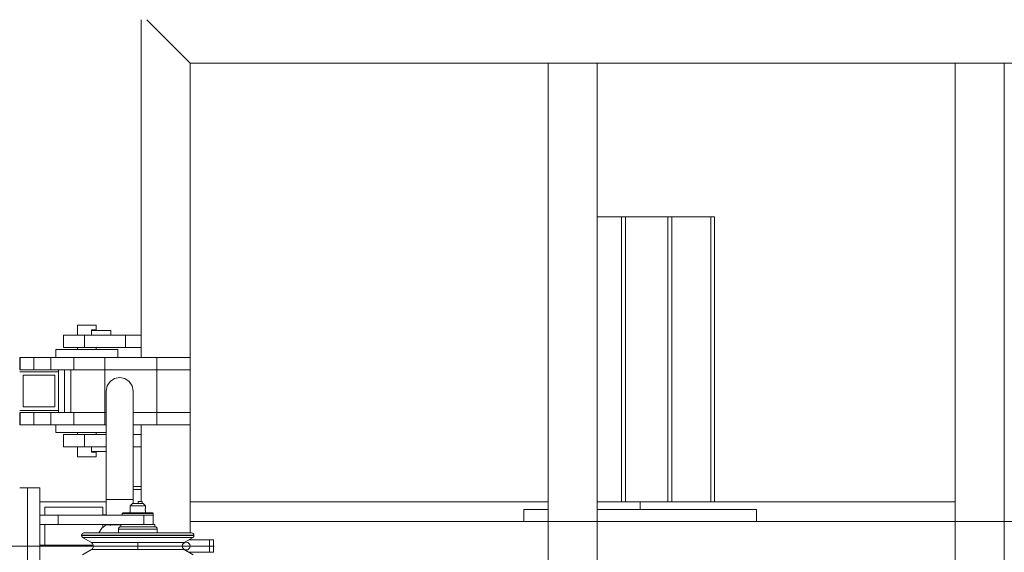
# Model space of a CAD drawing. Header units: millimetres. Extents: x 53056 to 116131, y -669674 to -625124.
# Tile 97 of 168: x 61889 to 63159, y -641071 to -640384. Entities that reach past the tile are written whole.
import ezdxf

# ---------------------------------------------------------------- set-up
doc = ezdxf.new("R2010")
doc.units = ezdxf.units.MM
doc.header["$MEASUREMENT"] = 0
for name, pattern in [('DGN Style 1', [536.199087, 0.892178, -535.306909]), ('DGN Style 3', [1249.049455, 892.178182, -356.871273]), ('DGN Style 4', [1428.377269, 713.742545, -356.871273, 0.892178, -356.871273])]:
    doc.linetypes.add(name, pattern=pattern)
for name, color, linetype, lineweight in [('Side Cradle Stbd', 7, 'Continuous', 0), ('Side Cradle Tower', 7, 'Continuous', 0), ('Side Cradle Tower Platform', 7, 'Continuous', 0), ('Side Slip Rails', 7, 'Continuous', 0)]:
    doc.layers.add(name, color=color, linetype=linetype, lineweight=lineweight)

# ---------------------------------------------------------------- blocks, each defined once
blk = doc.blocks.new('*U55')
at = {"layer": 'Side Cradle Stbd', "color": 7, "linetype": 'Continuous', "lineweight": 0}
for p, q in [((-22593.5, 6393.7), (-22679, 6393.7)), ((-22023.5, 6393.7), (-22485, 6393.7)), ((-21904.7, 6393.7), (-21960, 6393.7)), ((-21498.5, 6393.7), (-21904.7, 6393.7)), ((-22054.7, 6368.4), (-22054.7, 6383.7)), ((-22054.7, 6383.7), (-22023.5, 6383.7)), ((-21960, 6383.7), (-21754.7, 6383.7)), ((-21754.7, 6383.7), (-21754.7, 6368.4))]:
    blk.add_line(p, q, dxfattribs=at)
at = {"layer": 'Side Cradle Stbd', "color": 7, "linetype": 'Continuous', "lineweight": 0, "flags": 128}
blk.add_lwpolyline([(-21904.7, 6393.7), (-21904.7, 6393.7), (-21904.7, 6383.7)], dxfattribs=at)
at = {"layer": 'Side Cradle Tower', "color": 7, "linetype": 'Continuous', "lineweight": 0}
for p, q in [((-22672.6, 6376.6), (-22672.6, 6387)), ((-22597.6, 6376.6), (-22597.6, 6387)), ((-22593.5, 6377), (-22597.6, 6377)), ((-22672.6, 6338), (-22672.6, 6364.6)), ((-22597.6, 6360.7), (-22597.6, 6364.6)), ((-22610.2, 6338), (-22679, 6338))]:
    blk.add_line(p, q, dxfattribs=at)
at = {"layer": 'Side Cradle Tower', "color": 7, "linetype": 'Continuous', "lineweight": 0, "flags": 128}
blk.add_lwpolyline([(-22597.6, 6387), (-22597.6, 6387), (-22672.6, 6387), (-22672.6, 6387)], dxfattribs=at)
at = {"layer": 'Side Cradle Tower Platform', "color": 7, "linetype": 'Continuous', "lineweight": 0}
for p, q in [((-22548.5, 7015.6), (-22548.5, 6580.1)), ((-22485, 6959.6), (-22541, 7015.6)), ((-22485, 6959.6), (-20243.8, 6959.6)), ((-22485, 6580.1), (-22485, 6959.6)), ((-22023.5, 6959.6), (-22023.5, 6203.4)), ((-21960, 6203.4), (-21960, 6959.6)), ((-21498.5, 6959.6), (-21498.5, 6203.4)), ((-21435, 6203.4), (-21435, 6959.6)), ((-22613.9, 6621.6), (-22610, 6621.6)), ((-22621.4, 6608.6), (-22621.4, 6592.6)), ((-22568.5, 6608.6), (-22621.4, 6608.6)), ((-22610, 6615.6), (-22612.5, 6615.6)), ((-22612.5, 6615.6), (-22612.5, 6614.6)), ((-22612.5, 6614.6), (-22587.5, 6614.6)), ((-22612.5, 6614.6), (-22612.5, 6608.6)), ((-22587.5, 6614.6), (-22587.5, 6608.6)), ((-22548.5, 6608.6), (-22568.5, 6608.6)), ((-22568.5, 6592.6), (-22568.5, 6608.6)), ((-22632, 6592.6), (-22621.4, 6592.6)), ((-22630.5, 6590.1), (-22630.5, 6592.6)), ((-22621.4, 6592.6), (-22568.5, 6592.6)), ((-22606.5, 6590.1), (-22606.5, 6592.6)), ((-22568.5, 6592.6), (-22548.5, 6592.6)), ((-22694.9, 6580.1), (-22686.6, 6580.1)), ((-22686.6, 6580.1), (-22665, 6580.1)), ((-22686.6, 6580.1), (-22686.6, 6564.1)), ((-22665, 6580.1), (-22635, 6580.1)), ((-22665, 6580.1), (-22665, 6564.1)), ((-22635, 6580.1), (-22595, 6580.1)), ((-22635, 6564.1), (-22635, 6580.1)), ((-22633.8, 6590.1), (-22618.5, 6590.1)), ((-22595, 6580.1), (-22595, 6564.1)), ((-22528.3, 6580.1), (-22595, 6580.1)), ((-22528.3, 6580.1), (-22528.3, 6564.1)), ((-22485, 6580.1), (-22528.3, 6580.1)), ((-22485, 6580.1), (-22485, 6564.1)), ((-22655, 6561.6), (-22705, 6561.6)), ((-22659.5, 6557.1), (-22700.5, 6557.1)), ((-22700.5, 6557.1), (-22700.5, 6516.1)), ((-22686.6, 6564.1), (-22694.9, 6564.1)), ((-22665, 6564.1), (-22686.6, 6564.1)), ((-22635, 6564.1), (-22665, 6564.1)), ((-22659.5, 6516.1), (-22659.5, 6557.1)), ((-22655, 6564.1), (-22655, 6509.1)), ((-22647, 6564.1), (-22647, 6509.1)), ((-22639, 6564.1), (-22639, 6509.1)), ((-22595, 6564.1), (-22635, 6564.1)), ((-22595, 6564.1), (-22595, 6509.1)), ((-22528.3, 6564.1), (-22595, 6564.1)), ((-22528.3, 6509.1), (-22528.3, 6564.1)), ((-22528.3, 6564.1), (-22485, 6564.1)), ((-22485, 6509.1), (-22485, 6564.1)), ((-22700.5, 6516.1), (-22659.5, 6516.1)), ((-22705, 6511.6), (-22655, 6511.6)), ((-22694.9, 6509.1), (-22686.6, 6509.1)), ((-22686.6, 6509.1), (-22665, 6509.1)), ((-22686.6, 6509.1), (-22686.6, 6493.1)), ((-22665, 6509.1), (-22655, 6509.1)), ((-22665, 6509.1), (-22665, 6493.1)), ((-22655, 6509.1), (-22647, 6509.1)), ((-22647, 6509.1), (-22635, 6509.1)), ((-22635, 6509.1), (-22595, 6509.1)), ((-22635, 6493.1), (-22635, 6509.1)), ((-22595, 6509.1), (-22595, 6493.1)), ((-22595, 6509.1), (-22593.5, 6509.1)), ((-22558.5, 6509.1), (-22528.3, 6509.1)), ((-22528.3, 6509.1), (-22485, 6509.1)), ((-22528.3, 6493.1), (-22528.3, 6509.1)), ((-22485, 6493.1), (-22485, 6509.1)), ((-22665, 6493.1), (-22686.6, 6493.1)), ((-22635, 6493.1), (-22665, 6493.1)), ((-22595, 6493.1), (-22635, 6493.1)), ((-22593.5, 6493.1), (-22595, 6493.1)), ((-22528.3, 6493.1), (-22558.5, 6493.1)), ((-22548.5, 6493.1), (-22548.5, 6394.1)), ((-22485, 6493.1), (-22528.3, 6493.1)), ((-22485, 6353.6), (-22485, 6493.1)), ((-22633.8, 6483.1), (-22618.5, 6483.1)), ((-22632, 6480.6), (-22621.4, 6480.6)), ((-22630.5, 6480.6), (-22630.5, 6483.1)), ((-22621.4, 6480.6), (-22593.5, 6480.6)), ((-22621.4, 6464.6), (-22621.4, 6480.6)), ((-22606.5, 6480.6), (-22606.5, 6483.1)), ((-22558.5, 6480.6), (-22548.5, 6480.6)), ((-22593.5, 6464.6), (-22621.4, 6464.6)), ((-22612.5, 6458.6), (-22612.5, 6464.6)), ((-22548.5, 6464.6), (-22558.5, 6464.6)), ((-22627, 6451.6), (-22623.1, 6451.6)), ((-22612.5, 6458.6), (-22593.5, 6458.6)), ((-22612.5, 6458.6), (-22612.5, 6457.6)), ((-22548.5, 6413.6), (-22558.5, 6413.6)), ((-22705, 6411.6), (-22695, 6411.6)), ((-22695, 6411.6), (-22695, 6261.6)), ((-22695, 6411.6), (-22679, 6411.6)), ((-22679, 6261.6), (-22679, 6411.6)), ((-22548.5, 6409.6), (-22558.5, 6409.6)), ((-22562.7, 6388.6), (-22561.9, 6388.6)), ((-22559.8, 6388.6), (-22561.9, 6388.6)), ((-22558.5, 6396.6), (-22558.5, 6391.6)), ((-22552, 6394.1), (-22547, 6394.1)), ((-22552, 6394.1), (-22552, 6391.6)), ((-22547, 6394.1), (-22547, 6391.6)), ((-22545.7, 6391.6), (-22546.2, 6391.6)), ((-22655.3, 6376.6), (-22655.3, 6364.6)), ((-22562.7, 6381.2), (-22562.6, 6381.3)), ((-22562.7, 6381), (-22562.7, 6379.6)), ((-22562.6, 6385.6), (-22562.6, 6385.8)), ((-22562.5, 6385), (-22562.5, 6385.2)), ((-22562.4, 6384.7), (-22562.5, 6384.9)), ((-22562.5, 6382.2), (-22562.4, 6382.5)), ((-22562.5, 6381.9), (-22562.5, 6382.1)), ((-22562.4, 6384.2), (-22562.4, 6384.5)), ((-22562.4, 6383.8), (-22562.4, 6384.1)), ((-22562.4, 6383), (-22562.4, 6383.3)), ((-22545.4, 6379.6), (-22539.3, 6379.6)), ((-22544.9, 6376.6), (-22544.9, 6364.6)), ((-22543, 6384.2), (-22543, 6384.4)), ((-22543, 6383.7), (-22543, 6384)), ((-22543, 6383.4), (-22543, 6383.6)), ((-22543, 6383), (-22543, 6383.3)), ((-22542.9, 6384.9), (-22542.9, 6385.1)), ((-22542.9, 6382.2), (-22542.9, 6382.5)), ((-22542.9, 6381.9), (-22542.9, 6382.1)), ((-22542.8, 6385.7), (-22542.7, 6385.9)), ((-22542.8, 6385.5), (-22542.8, 6385.7)), ((-22542.8, 6381.6), (-22542.8, 6381.8)), ((-22542.7, 6381.2), (-22542.7, 6381.3)), ((-22542.7, 6379.6), (-22542.7, 6381)), ((-22532.7, 6364.6), (-22532.7, 6376.6)), ((-22593.5, 6363.9), (-22593.5, 6364.6)), ((-22485, 6368.4), (-20243.8, 6368.4)), ((-22619.7, 6350.6), (-22625.2, 6350.6)), ((-22619.7, 6350.1), (-22625.2, 6350.1)), ((-22580.4, 6350.1), (-22604, 6350.1)), ((-22552.7, 6350.1), (-22580.4, 6350.1)), ((-22524.9, 6350.1), (-22552.7, 6350.1)), ((-22501.4, 6350.6), (-22524.9, 6350.6)), ((-22480.2, 6350.6), (-22485.7, 6350.6)), ((-22480.2, 6350.1), (-22485.7, 6350.1)), ((-22608, 6341.1), (-22612.5, 6341.1)), ((-22552.7, 6331.6), (-22552.7, 6341.6)), ((-22481.4, 6347.9), (-22486.8, 6347.9)), ((-22485, 6344.6), (-22485, 6345.8)), ((-22460.3, 6344.6), (-22460.3, 6328.6)), ((-22455.2, 6344.6), (-22460.3, 6344.6)), ((-22455.2, 6328.6), (-22455.2, 6344.6)), ((-22497.4, 6332.1), (-22492.9, 6332.1)), ((-22463.4, 6328.6), (-22460.3, 6328.6)), ((-22460.3, 6328.6), (-22455.2, 6328.6))]:
    blk.add_line(p, q, dxfattribs=at)
at = {"layer": 'Side Cradle Tower Platform', "color": 7, "linetype": 'DGN Style 3', "lineweight": 0}
for q in [(-22740.8, 6336.6), (-22490.2, 6336.6)]:
    blk.add_line((-22508.5, 6336.6), q, dxfattribs=at)
at = {"layer": 'Side Cradle Tower Platform', "color": 7, "linetype": 'DGN Style 4', "lineweight": 0}
blk.add_line((-22454, 6336.6), (-22495.4, 6336.6), dxfattribs=at)
at = {"layer": 'Side Cradle Tower Platform', "color": 7, "linetype": 'Continuous', "lineweight": 0, "flags": 128}
for points in [[(-22630.5, 6608.6), (-22630.5, 6621.6), (-22629.6, 6621.6), (-22627, 6621.6), (-22623.1, 6621.6), (-22618.5, 6621.6), (-22613.9, 6621.6)], [(-22610, 6615.6), (-22607.4, 6615.6), (-22606.5, 6615.6), (-22606.5, 6621.6), (-22607.4, 6621.6), (-22610, 6621.6)], [(-22632, 6592.6), (-22640.7, 6592.6), (-22646.5, 6592.6), (-22648.5, 6592.6), (-22648.5, 6608.6), (-22646.5, 6608.6), (-22640.7, 6608.6), (-22632, 6608.6), (-22621.4, 6608.6)], [(-22704.6, 6564.1), (-22704.7, 6564.1), (-22704.7, 6580.1), (-22704.6, 6580.1)], [(-22694.9, 6564.1), (-22701.2, 6564.1), (-22704.6, 6564.1), (-22704.6, 6580.1), (-22701.2, 6580.1), (-22694.9, 6580.1)], [(-22658.5, 6580.1), (-22658.5, 6590.1), (-22655.5, 6590.1), (-22646.8, 6590.1), (-22633.8, 6590.1)], [(-22618.5, 6590.1), (-22603.2, 6590.1), (-22590.2, 6590.1), (-22581.6, 6590.1), (-22578.5, 6590.1), (-22578.5, 6580.1)], [(-22593.5, 6536.6), (-22592.2, 6543.3), (-22588.4, 6549), (-22582.7, 6552.8), (-22576, 6554.1), (-22569.3, 6552.8), (-22563.6, 6549), (-22559.8, 6543.3), (-22558.5, 6536.6), (-22558.5, 6531.8), (-22558.5, 6517.9), (-22558.5, 6495.6), (-22558.5, 6466.6), (-22558.5, 6432.8), (-22558.5, 6396.6)], [(-22558.5, 6396.6), (-22558.5, 6396.6), (-22559.8, 6396.6), (-22563.6, 6396.6), (-22569.3, 6396.6), (-22576, 6396.6), (-22582.7, 6396.6), (-22588.4, 6396.6), (-22592.2, 6396.6), (-22593.5, 6396.6), (-22593.5, 6432.8), (-22593.5, 6466.6), (-22593.5, 6495.6), (-22593.5, 6517.9), (-22593.5, 6531.8), (-22593.5, 6536.6)], [(-22704.6, 6493.1), (-22704.7, 6493.1), (-22704.7, 6509.1), (-22704.6, 6509.1)], [(-22686.6, 6493.1), (-22694.9, 6493.1), (-22701.2, 6493.1), (-22704.6, 6493.1), (-22704.6, 6509.1), (-22701.2, 6509.1), (-22694.9, 6509.1)], [(-22633.8, 6483.1), (-22646.8, 6483.1), (-22655.5, 6483.1), (-22658.5, 6483.1), (-22658.5, 6493.1)], [(-22621.4, 6464.6), (-22632, 6464.6), (-22640.7, 6464.6), (-22646.5, 6464.6), (-22648.5, 6464.6), (-22648.5, 6480.6), (-22646.5, 6480.6), (-22640.7, 6480.6), (-22632, 6480.6)], [(-22593.5, 6483.1), (-22603.2, 6483.1), (-22618.5, 6483.1)], [(-22627, 6451.6), (-22629.6, 6451.6), (-22630.5, 6451.6), (-22630.5, 6464.6)], [(-22612.5, 6457.6), (-22610, 6457.6), (-22607.4, 6457.6), (-22606.5, 6457.6), (-22606.5, 6451.6), (-22607.4, 6451.6), (-22610, 6451.6), (-22613.9, 6451.6), (-22618.5, 6451.6), (-22623.1, 6451.6)], [(-22593.5, 6376.6), (-22593.5, 6396.6), (-22592.2, 6396.6), (-22588.4, 6396.6), (-22582.7, 6396.6), (-22576, 6396.6), (-22569.3, 6396.6), (-22563.6, 6396.6), (-22559.8, 6396.6), (-22558.5, 6396.6)], [(-22562.7, 6386.1), (-22562.7, 6386.1), (-22562.7, 6388.6), (-22559.7, 6391.6), (-22559.2, 6391.6), (-22557.6, 6391.6), (-22555.4, 6391.6), (-22552.7, 6391.6), (-22550, 6391.6), (-22547.7, 6391.6), (-22546.2, 6391.6)], [(-22559.8, 6388.6), (-22556.5, 6388.6), (-22552.7, 6388.6), (-22548.9, 6388.6), (-22545.6, 6388.6), (-22543.5, 6388.6), (-22542.7, 6388.6)], [(-22542.7, 6386.1), (-22542.7, 6386.1), (-22542.7, 6388.6), (-22545.7, 6391.6)], [(-22679, 6376.6), (-22655.3, 6376.6), (-22544.9, 6376.6), (-22541.1, 6376.6)], [(-22572.7, 6376.6), (-22572.7, 6378.6), (-22571.7, 6379.6), (-22570.2, 6379.6), (-22566.1, 6379.6), (-22560, 6379.6), (-22552.7, 6379.6), (-22545.4, 6379.6)], [(-22532.7, 6378.6), (-22534.2, 6378.6), (-22538.5, 6378.6), (-22545, 6378.6), (-22552.7, 6378.6), (-22560.3, 6378.6), (-22566.8, 6378.6), (-22571.2, 6378.6), (-22572.7, 6378.6)], [(-22562.7, 6386), (-22562.7, 6386), (-22562.7, 6386.1), (-22562.7, 6386.1), (-22562.7, 6386.1), (-22562.7, 6386), (-22562.6, 6385.9), (-22562.6, 6385.9), (-22562.6, 6385.6), (-22562.5, 6385.4), (-22562.5, 6385.4), (-22562.5, 6385.1), (-22562.4, 6384.8), (-22562.4, 6384.6), (-22562.4, 6384.3), (-22562.4, 6384), (-22562.4, 6383.6), (-22562.4, 6383.5), (-22562.4, 6383.1), (-22562.4, 6382.7), (-22562.4, 6382.7), (-22562.5, 6382.3), (-22562.5, 6382), (-22562.5, 6381.8), (-22562.6, 6381.7), (-22562.6, 6381.4), (-22562.6, 6381.3), (-22562.6, 6381.3)], [(-22562.6, 6385.8), (-22562.6, 6385.9), (-22562.7, 6386), (-22562.7, 6386)], [(-22562.7, 6381.1), (-22562.7, 6381.1), (-22562.7, 6381.1), (-22562.7, 6381.2), (-22562.6, 6381.3), (-22562.6, 6381.4), (-22562.6, 6381.5)], [(-22562.7, 6381.2), (-22562.7, 6381.1), (-22562.7, 6379.6)], [(-22562.7, 6381.1), (-22562.7, 6381.1), (-22562.7, 6381.1), (-22562.7, 6381.1), (-22562.7, 6381.1)], [(-22562.5, 6385.3), (-22562.5, 6385.4), (-22562.6, 6385.6)], [(-22562.6, 6381.6), (-22562.5, 6381.8), (-22562.5, 6381.9)], [(-22562.4, 6383.4), (-22562.4, 6383.6), (-22562.4, 6383.6)], [(-22562.4, 6382.6), (-22562.4, 6382.7), (-22562.4, 6382.8)], [(-22542.7, 6381.1), (-22542.7, 6381.1), (-22542.7, 6381.1), (-22542.7, 6381.2), (-22542.7, 6381.3), (-22542.7, 6381.3), (-22542.8, 6381.5), (-22542.8, 6381.7), (-22542.8, 6381.8), (-22542.9, 6382), (-22542.9, 6382.4), (-22543, 6382.7), (-22543, 6382.7), (-22543, 6383.1), (-22543, 6383.5), (-22543, 6383.6), (-22543, 6384), (-22543, 6384.3), (-22543, 6384.6), (-22542.9, 6384.8), (-22542.9, 6385.1), (-22542.8, 6385.4), (-22542.8, 6385.4), (-22542.8, 6385.7), (-22542.7, 6385.9), (-22542.7, 6385.9), (-22542.7, 6386), (-22542.7, 6386.1), (-22542.7, 6386.1), (-22542.7, 6386.1), (-22542.7, 6386.1)], [(-22543, 6384.5), (-22543, 6384.6), (-22542.9, 6384.8)], [(-22543, 6382.6), (-22543, 6382.7), (-22543, 6382.8)], [(-22542.9, 6385.2), (-22542.8, 6385.4), (-22542.8, 6385.5)], [(-22542.7, 6381.3), (-22542.8, 6381.4), (-22542.8, 6381.5)], [(-22542.7, 6385.9), (-22542.7, 6385.9), (-22542.7, 6385.9), (-22542.7, 6386), (-22542.7, 6386.1), (-22542.7, 6386.1), (-22542.7, 6386.1)], [(-22542.7, 6381.2), (-22542.7, 6381.1), (-22542.7, 6381.1), (-22542.7, 6381.1), (-22542.7, 6381.1)], [(-22542.7, 6379.6), (-22542.7, 6381.1), (-22542.7, 6381.1)], [(-22538.5, 6376.6), (-22538.5, 6376.6), (-22541.1, 6376.6)], [(-22539.3, 6379.6), (-22535.1, 6379.6), (-22533.7, 6379.6), (-22532.7, 6378.6), (-22532.7, 6376.6), (-22532.7, 6376.6)], [(-22538.5, 6376.6), (-22538.5, 6376.6), (-22535.6, 6376.6)], [(-22534.2, 6376.6), (-22534.2, 6376.6), (-22535.6, 6376.6)], [(-22534.2, 6376.6), (-22534.2, 6376.6), (-22532.7, 6376.6)], [(-22679, 6364.6), (-22655.3, 6364.6), (-22553.2, 6364.6)], [(-22593.5, 6363.9), (-22599, 6359.6), (-22603, 6353.6)], [(-22593.5, 6363.9), (-22593.5, 6363.9), (-22592.3, 6363.9), (-22592.2, 6363.9), (-22592.2, 6363.9), (-22592.1, 6363.9), (-22588.6, 6363.9), (-22588.6, 6363.9), (-22588.4, 6363.8), (-22588.3, 6363.8), (-22587.7, 6363.8), (-22587.3, 6363.9), (-22587.3, 6363.9), (-22583, 6363.9), (-22582.7, 6363.9), (-22582.7, 6363.9), (-22576.5, 6363.9), (-22576.4, 6363.9), (-22576, 6363.9), (-22574.7, 6363.9)], [(-22532.4, 6364.6), (-22530.7, 6364.6), (-22530.7, 6361.6), (-22532.4, 6361.6), (-22537.1, 6361.6), (-22544.3, 6361.6), (-22552.7, 6361.6), (-22561.1, 6361.6), (-22568.2, 6361.6), (-22573, 6361.6), (-22574.7, 6361.6), (-22574.7, 6364.6)], [(-22553.2, 6364.6), (-22552.7, 6364.6), (-22544.3, 6364.6), (-22537.1, 6364.6), (-22532.4, 6364.6)], [(-22492.9, 6332.1), (-22494.2, 6333.3), (-22495.1, 6334.8), (-22495.4, 6336.6), (-22495.1, 6338.4), (-22494.2, 6340), (-22492.9, 6341.1), (-22481.4, 6347.9), (-22480.8, 6348.5), (-22480.3, 6349.2), (-22480.2, 6350.1), (-22480.2, 6350.6), (-22480.4, 6351.8), (-22481.1, 6352.8), (-22482, 6353.4), (-22483.2, 6353.6), (-22488.5, 6353.6), (-22503.5, 6353.6), (-22526.1, 6353.6), (-22552.7, 6353.6), (-22579.3, 6353.6), (-22601.8, 6353.6), (-22616.9, 6353.6), (-22622.2, 6353.6), (-22623.3, 6353.4), (-22624.3, 6352.8), (-22625, 6351.8), (-22625.2, 6350.6), (-22625.2, 6350.1), (-22625, 6349.2), (-22624.6, 6348.5), (-22624, 6347.9), (-22612.5, 6341.1), (-22611.1, 6340), (-22610.3, 6338.4), (-22609.9, 6336.6), (-22610.3, 6334.8), (-22611.1, 6333.3), (-22612.5, 6332.1), (-22624, 6325.3)], [(-22481.4, 6325.3), (-22492.9, 6332.1)], [(-22604, 6350.6), (-22619.7, 6350.6), (-22619.7, 6350.6)], [(-22604, 6350.1), (-22619.7, 6350.1), (-22619.7, 6350.1)], [(-22580.4, 6350.6), (-22604, 6350.6), (-22604, 6350.6)], [(-22552.7, 6350.6), (-22580.4, 6350.6), (-22580.4, 6350.6)], [(-22577.7, 6353.6), (-22577.7, 6358.6), (-22577.5, 6359.8), (-22576.8, 6360.7), (-22575.8, 6361.4), (-22574.7, 6361.6), (-22573, 6361.6), (-22568.2, 6361.6), (-22561.1, 6361.6), (-22552.7, 6361.6)], [(-22527.7, 6358.6), (-22529.6, 6358.6), (-22535, 6358.6), (-22543.1, 6358.6), (-22552.7, 6358.6), (-22562.3, 6358.6), (-22570.4, 6358.6), (-22575.8, 6358.6), (-22577.7, 6358.6)], [(-22552.7, 6361.6), (-22552.7, 6361.6), (-22544.3, 6361.6)], [(-22524.9, 6350.6), (-22552.7, 6350.6), (-22552.7, 6350.6)], [(-22544.3, 6361.6), (-22544.3, 6361.6), (-22537.1, 6361.6)], [(-22537.1, 6361.6), (-22537.1, 6361.6), (-22532.4, 6361.6), (-22530.7, 6361.6), (-22529.5, 6361.4), (-22528.6, 6360.7), (-22527.9, 6359.8), (-22527.7, 6358.6), (-22527.7, 6353.6)], [(-22501.4, 6350.1), (-22501.4, 6350.1), (-22524.9, 6350.1)], [(-22485.7, 6350.6), (-22485.7, 6350.6), (-22501.4, 6350.6)], [(-22485.7, 6350.1), (-22485.7, 6350.1), (-22501.4, 6350.1)], [(-22580, 6347.9), (-22580, 6347.9), (-22603.1, 6347.9), (-22618.5, 6347.9), (-22624, 6347.9)], [(-22492.9, 6341.1), (-22497.4, 6341.1), (-22510.4, 6341.1), (-22529.8, 6341.1), (-22552.7, 6341.1), (-22575.6, 6341.1), (-22595, 6341.1), (-22608, 6341.1), (-22608, 6341.1)], [(-22552.7, 6347.9), (-22552.7, 6347.9), (-22580, 6347.9)], [(-22525.4, 6347.9), (-22525.4, 6347.9), (-22552.7, 6347.9)], [(-22502.3, 6347.9), (-22502.3, 6347.9), (-22525.4, 6347.9)], [(-22486.8, 6347.9), (-22486.8, 6347.9), (-22502.3, 6347.9)], [(-22487, 6344.6), (-22479.4, 6344.6), (-22470, 6344.6), (-22463.4, 6344.6), (-22460.3, 6344.6)], [(-22612.5, 6332.1), (-22608, 6332.1), (-22595, 6332.1), (-22575.6, 6332.1), (-22552.7, 6332.1), (-22529.8, 6332.1), (-22510.4, 6332.1), (-22497.4, 6332.1)], [(-22463.4, 6328.6), (-22470, 6328.6), (-22479.4, 6328.6), (-22487, 6328.6)]]:
    blk.add_lwpolyline(points, dxfattribs=at)
at = {"layer": 'Side Cradle Tower Platform', "color": 7, "linetype": 'Continuous', "lineweight": 0, "extrusion": (0, 0, -1)}
blk.add_arc((22490.2, 6336.6), 5, 0, 360, dxfattribs=at)
at = {"layer": 'Side Slip Rails', "color": 7, "linetype": 'Continuous', "lineweight": 0}
for p, q in [((-21928.8, 6761.3), (-21960, 6761.3)), ((-21928.8, 6393.7), (-21928.8, 6761.3)), ((-21923.8, 6393.7), (-21923.8, 6761.3)), ((-21868.8, 6393.7), (-21868.8, 6761.3)), ((-21863.8, 6393.7), (-21863.8, 6761.3)), ((-21813.4, 6393.7), (-21813.4, 6761.3)), ((-21808.8, 6393.7), (-21808.8, 6761.3))]:
    blk.add_line(p, q, dxfattribs=at)
at = {"layer": 'Side Slip Rails', "color": 7, "linetype": 'Continuous', "lineweight": 0, "flags": 128}
for points in [[(-21863.8, 6761.3), (-21863.8, 6761.3), (-21864.1, 6761.3), (-21865.2, 6761.3), (-21866.8, 6761.3), (-21868.8, 6761.3), (-21923.8, 6761.3), (-21925.7, 6761.3), (-21927.3, 6761.3), (-21928.4, 6761.3), (-21928.8, 6761.3), (-21928.8, 6761.3)], [(-21808.8, 6761.3), (-21808.8, 6761.3), (-21809.1, 6761.3), (-21810.1, 6761.3), (-21811.6, 6761.3), (-21813.4, 6761.3), (-21863.8, 6761.3)]]:
    blk.add_lwpolyline(points, dxfattribs=at)

msp = doc.modelspace()

# ---------------------------------------------------------------- block references
at = {"color": 7, "linetype": 'DGN Style 1', "lineweight": 0}
msp.add_blockref('*U55', (84593.95, -647399.35), dxfattribs=at)

doc.saveas('drawing.dxf')
